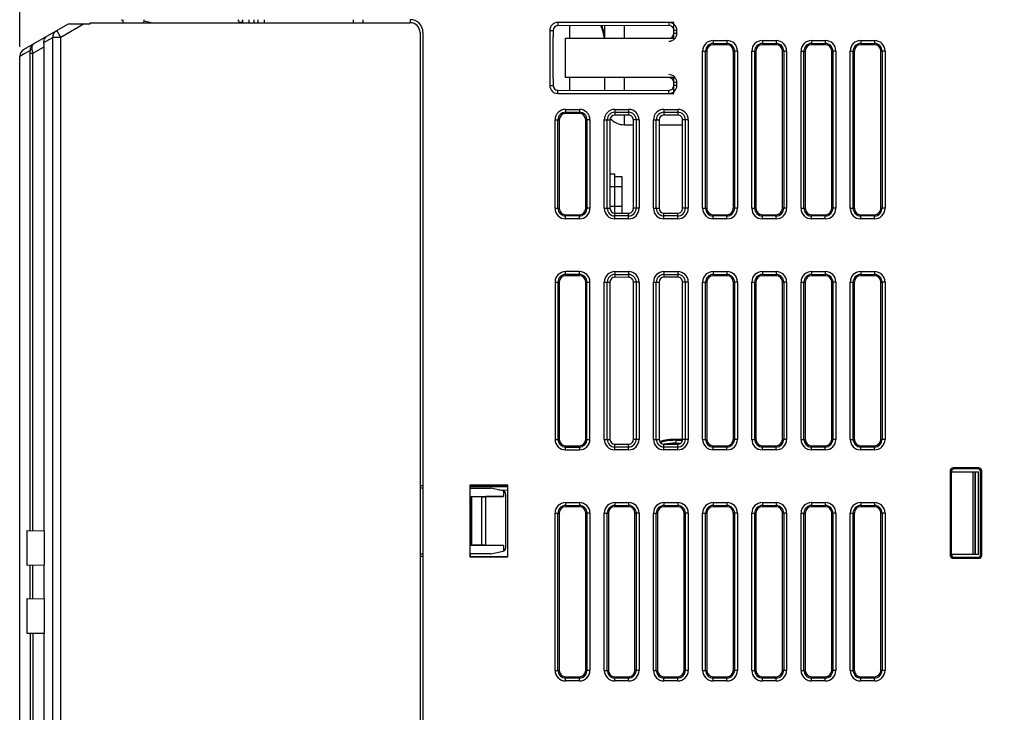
# Model space of a CAD drawing. Header units: millimetres. Extents: x 0 to 1105, y 0 to 772.
# Tile 41 of 50: x 293 to 393, y 541 to 611. Entities that reach past the tile are written whole.
import ezdxf

# ---------------------------------------------------------------- set-up
doc = ezdxf.new("R2010")
doc.units = ezdxf.units.MM
doc.header["$LTSCALE"] = 60.775
doc.header["$PDMODE"] = 3
doc.header["$PDSIZE"] = 0.3
doc.layers.get('0').update_dxf_attribs({"linetype": 'CONTINUOUS'})
doc.layers.get('Defpoints').update_dxf_attribs({"linetype": 'CONTINUOUS'})
for name, color, linetype in [('03_ALL_AXES', 7, 'CONTINUOUS'), ('07_ALL_FEATURES', 7, 'CONTINUOUS'), ('7_ALL_FEATURES', 7, 'CONTINUOUS'), ('DIM', 7, 'CONTINUOUS')]:
    doc.layers.add(name, color=color, linetype=linetype)
doc.styles.get("Standard").update_dxf_attribs({"font": 'micross.ttf'})
doc.dimstyles.new('DIMSTYLE_2', dxfattribs={"dimtxt": 10, "dimasz": 3, "dimexe": 1, "dimexo": 1, "dimgap": 2.5, "dimtad": 1, "dimdec": 1, "dimzin": 0, "dimdsep": 46, "dimtxsty": 'Standard', "dimblk": '_FILLED', "dimblk1": '_FILLED', "dimblk2": '_FILLED', "dimcen": 0.09, "dimadec": 0, "dimazin": 0, "dimtp": 0.1, "dimtm": 0.1, "dimtfac": 1, "dimtdec": 1, "dimtofl": 0, "dimtmove": 0, "dimatfit": 3, "dimldrblk": '_FILLED', "dimfxl": 1, "dimtolj": 1, "dimtzin": 0, "dimarcsym": 0})

# ---------------------------------------------------------------- blocks, each defined once
blk = doc.blocks.new('_FILLED')
at = {"color": 0, "linetype": 'ByBlock'}
blk.add_solid([(0, 0), (-1, 0.167), (-1, -0.167)], dxfattribs=at)
blk = doc.blocks.new('*D5')
at = {"layer": 'Defpoints', "color": 0, "linetype": 'Continuous', "transparency": 16777216}
for p in [(462.08, 694.73), (462.08, 663.83), (293.08, 607.27)]:
    blk.add_point(p, dxfattribs=at)
at = {"layer": 'DIM', "color": 0, "linetype": 'Continuous', "lineweight": -2, "transparency": 16777216}
for p, q in [((293.08, 608.27), (293.08, 695.73)), ((462.08, 664.83), (462.08, 695.73)), ((301.08, 694.73), (454.08, 694.73))]:
    blk.add_line(p, q, dxfattribs=at)
at = {"layer": 'DIM', "color": 0, "linetype": 'Continuous', "lineweight": -2, "transparency": 16777216, "xscale": 8, "yscale": 8, "zscale": 8, "rotation": 180}
blk.add_blockref('_FILLED', (293.08, 694.73), dxfattribs=at)
at = {"layer": 'DIM', "color": 0, "linetype": 'Continuous', "lineweight": -2, "transparency": 16777216, "xscale": 8, "yscale": 8, "zscale": 8}
blk.add_blockref('_FILLED', (462.08, 694.73), dxfattribs=at)
at = {"layer": 'DIM', "color": 0, "linetype": 'Continuous', "transparency": 16777216, "insert": (369.37, 703.23), "char_height": 6, "attachment_point": 2}
blk.add_mtext('\\A1;D', dxfattribs=at)

msp = doc.modelspace()

# ---------------------------------------------------------------- linework, layer by layer
at = {"layer": '03_ALL_AXES', "linetype": 'Continuous'}
for p, q in [((305.73, 610.89), (306.46, 610.72)), ((315.38, 610.78), (315.78, 610.78)), ((315.38, 610.72), (315.38, 610.78)), ((315.78, 610.72), (315.78, 610.78)), ((348.98, 610.41), (348.98, 609.13)), ((348.58, 609.13), (359.58, 609.13)), ((348.58, 605.13), (348.58, 609.13)), ((359.58, 605.13), (348.58, 605.13)), ((348.98, 605.13), (348.98, 603.84)), ((354.28, 594.03), (353.09, 594.03)), ((354.28, 592.03), (353.09, 592.03)), ((338.88, 563.53), (338.88, 563.37)), ((338.88, 556.68), (338.88, 556.53))]:
    msp.add_line(p, q, dxfattribs=at)
for radius, end in [(0.4, 35.9821), (0.8, 17.145)]:
    msp.add_arc((314.98, 610.78), radius, 0, end, dxfattribs=at)
at = {"layer": '07_ALL_FEATURES', "linetype": 'Continuous'}
for p, q in [((300.26, 610.71), (332.78, 610.71)), ((300.26, 610.61), (300.26, 610.71)), ((303.4, 611), (303.57, 610.96)), ((303.57, 611.01), (303.58, 610.72)), ((316.38, 611.01), (316.38, 610.72)), ((316.88, 611.01), (316.88, 610.72)), ((317.28, 611.01), (317.28, 610.72)), ((317.98, 610.72), (317.98, 611.01)), ((326.98, 611.01), (326.98, 610.72)), ((327.98, 611.01), (327.98, 610.72)), ((332.78, 611.01), (332.78, 610.72)), ((359.58, 610.73), (347.78, 610.73)), ((347.78, 610.73), (347.78, 610.41)), ((359.08, 610.73), (359.08, 610.42)), ((359.58, 609.13), (359.58, 610.73)), ((293.48, 607.97), (298.04, 610.6)), ((297.25, 609.22), (296.85, 609.91)), ((299.65, 610.61), (297.25, 609.22)), ((298.04, 610.6), (300.26, 610.61)), ((333.78, 609.71), (333.78, 492.95)), ((334.08, 609.73), (334.08, 492.95)), ((346.97, 609.93), (347.3, 609.93)), ((346.97, 609.93), (346.97, 604.33)), ((347.3, 609.93), (347.3, 609.29)), ((359.08, 610.42), (347.78, 610.41)), ((359.89, 609.93), (359.58, 609.93)), ((359.89, 609.63), (359.58, 609.63)), ((359.89, 609.63), (359.89, 609.93)), ((295.54, 608.69), (296.46, 609.22)), ((297.25, 609.22), (296.46, 609.22)), ((296.46, 483.26), (296.46, 609.22)), ((297.25, 483.26), (297.25, 609.22)), ((347.28, 609.3), (347.3, 609.3)), ((347.28, 609.3), (347.28, 604.99)), ((347.3, 609.29), (347.28, 609.29)), ((347.28, 609.29), (347.28, 604.99)), ((348.58, 605.43), (348.58, 608.82)), ((363.58, 608.9), (364.98, 608.9)), ((363.58, 608.9), (363.58, 608.47)), ((364.98, 608.9), (364.98, 608.47)), ((368.58, 608.9), (369.98, 608.9)), ((368.58, 608.9), (368.58, 608.47)), ((369.98, 608.9), (369.98, 608.47)), ((373.58, 608.9), (374.98, 608.9)), ((373.58, 608.9), (373.58, 608.47)), ((374.98, 608.9), (374.98, 608.47)), ((378.58, 608.9), (379.98, 608.9)), ((378.58, 608.9), (378.58, 608.47)), ((379.98, 608.9), (379.98, 608.47)), ((293.67, 607.61), (293.59, 607.57)), ((294.14, 607.88), (293.67, 607.61)), ((294.14, 607.61), (294.43, 607.61)), ((294.14, 559.05), (294.14, 607.61)), ((294.43, 607.61), (295.56, 608.27)), ((294.43, 559.04), (294.43, 607.61)), ((295.56, 559.02), (295.56, 608.27)), ((362.51, 607.83), (362.93, 607.83)), ((362.51, 591.83), (362.51, 607.83)), ((362.8, 591.83), (362.8, 607.83)), ((362.93, 607.83), (362.93, 591.83)), ((363.58, 608.6), (364.98, 608.6)), ((364.98, 608.47), (363.58, 608.47)), ((366.05, 607.83), (365.63, 607.83)), ((365.63, 591.83), (365.63, 607.83)), ((365.75, 607.83), (365.75, 591.83)), ((366.05, 607.83), (366.05, 591.83)), ((367.51, 607.83), (367.93, 607.83)), ((367.51, 591.83), (367.51, 607.83)), ((367.8, 591.83), (367.8, 607.83)), ((367.93, 607.83), (367.93, 591.83)), ((368.58, 608.6), (369.98, 608.6)), ((369.98, 608.47), (368.58, 608.47)), ((371.05, 607.83), (370.63, 607.83)), ((370.63, 591.83), (370.63, 607.83)), ((370.75, 607.83), (370.75, 591.83)), ((371.05, 607.83), (371.05, 591.83)), ((372.51, 607.83), (372.93, 607.83)), ((372.51, 591.83), (372.51, 607.83)), ((372.8, 591.83), (372.8, 607.83)), ((372.93, 607.83), (372.93, 591.83)), ((373.58, 608.6), (374.98, 608.6)), ((374.98, 608.47), (373.58, 608.47)), ((376.05, 607.83), (375.63, 607.83)), ((375.63, 591.83), (375.63, 607.83)), ((375.75, 607.83), (375.75, 591.83)), ((376.05, 607.83), (376.05, 591.83)), ((377.51, 607.83), (377.93, 607.83)), ((377.51, 591.83), (377.51, 607.83)), ((377.8, 591.83), (377.8, 607.83)), ((377.93, 607.83), (377.93, 591.83)), ((378.58, 608.6), (379.98, 608.6)), ((379.98, 608.47), (378.58, 608.47)), ((381.05, 607.83), (380.63, 607.83)), ((380.63, 591.83), (380.63, 607.83)), ((380.75, 607.83), (380.75, 591.83)), ((381.05, 607.83), (381.05, 591.83)), ((293.59, 607.57), (293.08, 607.27)), ((293.08, 457.63), (293.08, 607.34)), ((347.3, 605), (347.28, 604.99)), ((347.28, 604.99), (347.3, 604.99)), ((347.3, 605), (347.3, 604.33)), ((352.58, 603.84), (352.58, 605.13)), ((359.58, 603.52), (359.58, 605.13)), ((359.89, 604.63), (359.58, 604.63)), ((359.89, 604.33), (359.89, 604.63)), ((346.97, 604.33), (347.3, 604.33)), ((347.78, 603.84), (359.08, 603.83)), ((347.78, 603.52), (347.78, 603.84)), ((359.08, 603.52), (359.08, 603.83)), ((359.89, 604.33), (359.58, 604.33)), ((347.78, 603.52), (359.58, 603.52)), ((348.58, 601.9), (349.98, 601.9)), ((348.58, 601.9), (348.58, 601.47)), ((348.58, 601.6), (349.98, 601.6)), ((349.98, 601.9), (349.98, 601.47)), ((353.58, 601.9), (354.98, 601.9)), ((353.58, 601.9), (353.58, 601.31)), ((353.58, 601.6), (354.98, 601.6)), ((354.98, 601.9), (354.98, 601.32)), ((358.58, 601.9), (359.98, 601.9)), ((358.58, 601.9), (358.58, 601.32)), ((358.58, 601.6), (359.98, 601.6)), ((359.98, 601.9), (359.98, 601.32)), ((347.51, 600.83), (347.93, 600.83)), ((347.51, 591.83), (347.51, 600.83)), ((347.8, 591.83), (347.8, 600.83)), ((347.93, 600.83), (347.93, 591.83)), ((349.98, 601.47), (348.58, 601.47)), ((351.05, 600.83), (350.63, 600.83)), ((350.63, 591.83), (350.63, 600.83)), ((350.75, 600.83), (350.75, 591.83)), ((351.05, 600.83), (351.05, 591.83)), ((352.51, 600.83), (353.09, 600.83)), ((352.51, 591.83), (352.51, 600.83)), ((352.8, 591.83), (352.8, 600.83)), ((353.09, 600.83), (353.09, 591.83)), ((354.98, 601.32), (353.58, 601.31)), ((356.05, 600.83), (355.47, 600.83)), ((355.47, 591.83), (355.47, 600.83)), ((355.75, 600.83), (355.75, 591.83)), ((356.05, 600.83), (356.05, 591.83)), ((357.51, 600.83), (358.08, 600.83)), ((357.51, 591.83), (357.51, 600.83)), ((357.8, 591.83), (357.8, 600.83)), ((358.08, 600.83), (358.08, 591.83)), ((359.98, 601.32), (358.58, 601.32)), ((361.05, 600.83), (360.47, 600.83)), ((360.47, 591.83), (360.47, 600.83)), ((360.75, 600.83), (360.75, 591.83)), ((361.05, 600.83), (361.05, 591.83)), ((353.09, 595.34), (353.58, 595.33)), ((353.57, 595.08), (354.28, 595.07)), ((353.58, 590.75), (353.58, 595.33)), ((354.28, 595.07), (354.28, 591.34)), ((347.51, 591.83), (347.93, 591.83)), ((351.05, 591.83), (350.63, 591.83)), ((352.51, 591.83), (353.09, 591.83)), ((356.05, 591.83), (355.47, 591.83)), ((357.51, 591.83), (358.08, 591.83)), ((361.05, 591.83), (360.47, 591.83)), ((362.51, 591.83), (362.93, 591.83)), ((366.05, 591.83), (365.63, 591.83)), ((367.51, 591.83), (367.93, 591.83)), ((371.05, 591.83), (370.63, 591.83)), ((372.51, 591.83), (372.93, 591.83)), ((376.05, 591.83), (375.63, 591.83)), ((377.51, 591.83), (377.93, 591.83)), ((381.05, 591.83), (380.63, 591.83)), ((348.58, 591.18), (349.98, 591.18)), ((348.58, 590.75), (348.58, 591.18)), ((349.98, 591.05), (348.58, 591.05)), ((349.98, 590.75), (348.58, 590.75)), ((349.98, 590.75), (349.98, 591.18)), ((353.58, 591.34), (354.98, 591.33)), ((354.98, 591.05), (353.58, 591.05)), ((354.98, 590.75), (353.58, 590.75)), ((354.98, 590.75), (354.98, 591.33)), ((358.58, 591.33), (359.98, 591.33)), ((358.58, 590.75), (358.58, 591.33)), ((359.98, 591.05), (358.58, 591.05)), ((359.98, 590.75), (358.58, 590.75)), ((359.98, 590.75), (359.98, 591.33)), ((363.58, 591.18), (364.98, 591.18)), ((363.58, 590.75), (363.58, 591.18)), ((364.98, 591.05), (363.58, 591.05)), ((364.98, 590.75), (363.58, 590.75)), ((364.98, 590.75), (364.98, 591.18)), ((368.58, 591.18), (369.98, 591.18)), ((368.58, 590.75), (368.58, 591.18)), ((369.98, 591.05), (368.58, 591.05)), ((369.98, 590.75), (368.58, 590.75)), ((369.98, 590.75), (369.98, 591.18)), ((373.58, 591.18), (374.98, 591.18)), ((373.58, 590.75), (373.58, 591.18)), ((374.98, 591.05), (373.58, 591.05)), ((374.98, 590.75), (373.58, 590.75)), ((374.98, 590.75), (374.98, 591.18)), ((378.58, 591.18), (379.98, 591.18)), ((378.58, 590.75), (378.58, 591.18)), ((379.98, 591.05), (378.58, 591.05)), ((379.98, 590.75), (378.58, 590.75)), ((379.98, 590.75), (379.98, 591.18)), ((349.98, 585.4), (348.58, 585.4)), ((348.58, 584.97), (348.58, 585.4)), ((349.98, 585.1), (348.58, 585.1)), ((349.98, 584.97), (348.58, 584.97)), ((349.98, 584.97), (349.98, 585.4)), ((353.58, 585.4), (354.98, 585.4)), ((353.58, 585.4), (353.58, 584.81)), ((353.58, 585.1), (354.98, 585.1)), ((354.98, 584.82), (353.58, 584.81)), ((354.98, 585.4), (354.98, 584.82)), ((358.58, 585.4), (359.98, 585.4)), ((358.58, 585.4), (358.58, 584.82)), ((358.58, 585.1), (359.98, 585.1)), ((359.98, 584.82), (358.58, 584.82)), ((359.98, 585.4), (359.98, 584.82)), ((363.58, 585.4), (364.98, 585.4)), ((363.58, 585.4), (363.58, 584.97)), ((363.58, 585.1), (364.98, 585.1)), ((364.98, 584.97), (363.58, 584.97)), ((364.98, 585.4), (364.98, 584.97)), ((368.58, 585.4), (369.98, 585.4)), ((368.58, 585.4), (368.58, 584.97)), ((368.58, 585.1), (369.98, 585.1)), ((369.98, 584.97), (368.58, 584.97)), ((369.98, 585.4), (369.98, 584.97)), ((373.58, 585.4), (374.98, 585.4)), ((373.58, 585.4), (373.58, 584.97)), ((373.58, 585.1), (374.98, 585.1)), ((374.98, 584.97), (373.58, 584.97)), ((374.98, 585.4), (374.98, 584.97)), ((378.58, 585.4), (379.98, 585.4)), ((378.58, 585.4), (378.58, 584.97)), ((378.58, 585.1), (379.98, 585.1)), ((379.98, 584.97), (378.58, 584.97)), ((379.98, 585.4), (379.98, 584.97)), ((347.51, 584.33), (347.93, 584.33)), ((347.51, 584.33), (347.51, 568.33)), ((347.8, 584.33), (347.8, 568.33)), ((347.93, 584.33), (347.93, 568.33)), ((350.63, 584.33), (351.05, 584.33)), ((350.63, 568.33), (350.63, 584.33)), ((350.75, 568.33), (350.75, 584.33)), ((351.05, 568.33), (351.05, 584.33)), ((352.51, 584.33), (353.09, 584.33)), ((352.51, 568.33), (352.51, 584.33)), ((352.8, 568.33), (352.8, 584.33)), ((353.09, 584.33), (353.09, 568.33)), ((356.05, 584.33), (355.47, 584.33)), ((355.47, 568.33), (355.47, 584.33)), ((355.75, 584.33), (355.75, 568.33)), ((356.05, 584.33), (356.05, 568.33)), ((357.51, 584.33), (358.08, 584.33)), ((357.51, 568.33), (357.51, 584.33)), ((357.8, 568.33), (357.8, 584.33)), ((358.08, 584.33), (358.08, 568.33)), ((361.05, 584.33), (360.47, 584.33)), ((360.47, 568.33), (360.47, 584.33)), ((360.75, 584.33), (360.75, 568.33)), ((361.05, 584.33), (361.05, 568.33)), ((362.51, 584.33), (362.93, 584.33)), ((362.51, 568.33), (362.51, 584.33)), ((362.8, 568.33), (362.8, 584.33)), ((362.93, 584.33), (362.93, 568.33)), ((366.05, 584.33), (365.63, 584.33)), ((365.63, 568.33), (365.63, 584.33)), ((365.75, 584.33), (365.75, 568.33)), ((366.05, 584.33), (366.05, 568.33)), ((367.51, 584.33), (367.93, 584.33)), ((367.51, 568.33), (367.51, 584.33)), ((367.8, 568.33), (367.8, 584.33)), ((367.93, 584.33), (367.93, 568.33)), ((371.05, 584.33), (370.63, 584.33)), ((370.63, 568.33), (370.63, 584.33)), ((370.75, 584.33), (370.75, 568.33)), ((371.05, 584.33), (371.05, 568.33)), ((372.51, 584.33), (372.93, 584.33)), ((372.51, 568.33), (372.51, 584.33)), ((372.8, 568.33), (372.8, 584.33)), ((372.93, 584.33), (372.93, 568.33)), ((376.05, 584.33), (375.63, 584.33)), ((375.63, 568.33), (375.63, 584.33)), ((375.75, 584.33), (375.75, 568.33)), ((376.05, 584.33), (376.05, 568.33)), ((377.51, 584.33), (377.93, 584.33)), ((377.51, 568.33), (377.51, 584.33)), ((377.8, 568.33), (377.8, 584.33)), ((377.93, 584.33), (377.93, 568.33)), ((381.05, 584.33), (380.63, 584.33)), ((380.63, 568.33), (380.63, 584.33)), ((380.75, 584.33), (380.75, 568.33)), ((381.05, 584.33), (381.05, 568.33)), ((347.51, 568.33), (347.93, 568.33)), ((348.58, 567.68), (349.98, 567.68)), ((348.58, 567.25), (348.58, 567.68)), ((349.98, 567.68), (349.98, 567.25)), ((350.63, 568.33), (351.05, 568.33)), ((352.51, 568.33), (353.09, 568.33)), ((353.58, 567.84), (354.98, 567.83)), ((353.58, 567.25), (353.58, 567.84)), ((354.98, 567.25), (354.98, 567.83)), ((356.05, 568.33), (355.47, 568.33)), ((357.51, 568.33), (358.08, 568.33)), ((358.58, 567.83), (359.98, 567.83)), ((358.58, 567.25), (358.58, 567.83)), ((359.98, 567.25), (359.98, 567.83)), ((361.05, 568.33), (360.47, 568.33)), ((362.51, 568.33), (362.93, 568.33)), ((363.58, 567.68), (364.98, 567.68)), ((363.58, 567.25), (363.58, 567.68)), ((364.98, 567.25), (364.98, 567.68)), ((366.05, 568.33), (365.63, 568.33)), ((367.51, 568.33), (367.93, 568.33)), ((368.58, 567.68), (369.98, 567.68)), ((368.58, 567.25), (368.58, 567.68)), ((369.98, 567.25), (369.98, 567.68)), ((371.05, 568.33), (370.63, 568.33)), ((372.51, 568.33), (372.93, 568.33)), ((373.58, 567.68), (374.98, 567.68)), ((373.58, 567.25), (373.58, 567.68)), ((374.98, 567.25), (374.98, 567.68)), ((376.05, 568.33), (375.63, 568.33)), ((377.51, 568.33), (377.93, 568.33)), ((378.58, 567.68), (379.98, 567.68)), ((378.58, 567.25), (378.58, 567.68)), ((379.98, 567.25), (379.98, 567.68)), ((381.05, 568.33), (380.63, 568.33)), ((348.58, 567.55), (349.98, 567.55)), ((348.58, 567.25), (349.98, 567.25)), ((354.98, 567.55), (353.58, 567.55)), ((354.98, 567.25), (353.58, 567.25)), ((359.98, 567.55), (358.58, 567.55)), ((359.98, 567.25), (358.58, 567.25)), ((364.98, 567.55), (363.58, 567.55)), ((364.98, 567.25), (363.58, 567.25)), ((369.98, 567.55), (368.58, 567.55)), ((369.98, 567.25), (368.58, 567.25)), ((374.98, 567.55), (373.58, 567.55)), ((374.98, 567.25), (373.58, 567.25)), ((379.98, 567.55), (378.58, 567.55)), ((379.98, 567.25), (378.58, 567.25)), ((387.68, 565.13), (387.78, 565.03)), ((387.68, 565.13), (387.68, 556.53)), ((387.78, 565.03), (387.78, 556.63)), ((387.81, 565.14), (387.81, 565.03)), ((387.81, 565.03), (390.55, 565.03)), ((390.58, 565.42), (387.98, 565.42)), ((387.98, 565.42), (388.08, 565.33)), ((390.48, 565.33), (388.08, 565.33)), ((389.99, 565.03), (389.99, 556.63)), ((390.19, 565.03), (390.19, 556.63)), ((390.25, 556.63), (390.25, 565.03)), ((390.58, 565.42), (390.48, 565.33)), ((390.55, 556.63), (390.55, 565.03)), ((390.58, 556.63), (390.58, 565.03)), ((390.88, 565.13), (390.78, 565.03)), ((390.78, 556.62), (390.78, 565.03)), ((390.88, 556.53), (390.88, 565.13)), ((334.08, 563.61), (333.78, 563.61)), ((342.72, 563.67), (338.83, 563.67)), ((338.83, 563.67), (338.88, 563.63)), ((338.83, 563.67), (338.83, 556.38)), ((342.68, 563.63), (338.88, 563.63)), ((338.88, 563.63), (338.88, 563.53)), ((342.72, 563.67), (342.68, 563.63)), ((342.68, 563.63), (342.68, 563.53)), ((342.72, 556.38), (342.72, 563.67)), ((338.87, 563.53), (338.88, 563.53)), ((338.87, 556.53), (338.87, 563.53)), ((338.88, 563.53), (342.68, 563.53)), ((341.8, 563.18), (342.67, 563.16)), ((342.68, 563.53), (342.68, 556.42)), ((348.58, 561.9), (349.98, 561.9)), ((348.58, 561.9), (348.58, 561.47)), ((348.58, 561.6), (349.98, 561.6)), ((349.98, 561.9), (349.98, 561.47)), ((353.58, 561.9), (354.98, 561.9)), ((353.58, 561.9), (353.58, 561.47)), ((353.58, 561.6), (354.98, 561.6)), ((354.98, 561.9), (354.98, 561.47)), ((358.58, 561.9), (359.98, 561.9)), ((358.58, 561.9), (358.58, 561.47)), ((358.58, 561.6), (359.98, 561.6)), ((359.98, 561.9), (359.98, 561.47)), ((363.58, 561.9), (364.98, 561.9)), ((363.58, 561.9), (363.58, 561.47)), ((363.58, 561.6), (364.98, 561.6)), ((364.98, 561.9), (364.98, 561.47)), ((368.58, 561.9), (369.98, 561.9)), ((368.58, 561.9), (368.58, 561.47)), ((368.58, 561.6), (369.98, 561.6)), ((369.98, 561.9), (369.98, 561.47)), ((373.58, 561.9), (374.98, 561.9)), ((373.58, 561.9), (373.58, 561.47)), ((373.58, 561.6), (374.98, 561.6)), ((374.98, 561.9), (374.98, 561.47)), ((378.58, 561.9), (379.98, 561.9)), ((378.58, 561.9), (378.58, 561.47)), ((378.58, 561.6), (379.98, 561.6)), ((379.98, 561.9), (379.98, 561.47)), ((347.51, 560.83), (347.93, 560.83)), ((347.51, 544.83), (347.51, 560.83)), ((347.8, 544.83), (347.8, 560.83)), ((347.93, 560.83), (347.93, 544.83)), ((349.98, 561.47), (348.58, 561.47)), ((351.05, 560.83), (350.63, 560.83)), ((350.63, 544.83), (350.63, 560.83)), ((350.75, 560.83), (350.75, 544.83)), ((351.05, 560.83), (351.05, 544.83)), ((352.51, 560.83), (352.93, 560.83)), ((352.51, 544.83), (352.51, 560.83)), ((352.8, 544.83), (352.8, 560.83)), ((352.93, 560.83), (352.93, 544.83)), ((354.98, 561.47), (353.58, 561.47)), ((356.05, 560.83), (355.63, 560.83)), ((355.63, 544.83), (355.63, 560.83)), ((355.75, 560.83), (355.75, 544.83)), ((356.05, 560.83), (356.05, 544.83)), ((357.51, 560.83), (357.93, 560.83)), ((357.51, 544.83), (357.51, 560.83)), ((357.8, 544.83), (357.8, 560.83)), ((357.93, 560.83), (357.93, 544.83)), ((359.98, 561.47), (358.58, 561.47)), ((361.05, 560.83), (360.63, 560.83)), ((360.63, 544.83), (360.63, 560.83)), ((360.75, 560.83), (360.75, 544.83)), ((361.05, 560.83), (361.05, 544.83)), ((362.51, 560.83), (362.93, 560.83)), ((362.51, 544.83), (362.51, 560.83)), ((362.8, 544.83), (362.8, 560.83)), ((362.93, 560.83), (362.93, 544.83)), ((364.98, 561.47), (363.58, 561.47)), ((366.05, 560.83), (365.63, 560.83)), ((365.63, 544.83), (365.63, 560.83)), ((365.75, 560.83), (365.75, 544.83)), ((366.05, 560.83), (366.05, 544.83)), ((367.51, 560.83), (367.93, 560.83)), ((367.51, 544.83), (367.51, 560.83)), ((367.8, 544.83), (367.8, 560.83)), ((367.93, 560.83), (367.93, 544.83)), ((369.98, 561.47), (368.58, 561.47)), ((371.05, 560.83), (370.63, 560.83)), ((370.63, 544.83), (370.63, 560.83)), ((370.75, 560.83), (370.75, 544.83)), ((371.05, 560.83), (371.05, 544.83)), ((372.51, 560.83), (372.93, 560.83)), ((372.51, 544.83), (372.51, 560.83)), ((372.8, 544.83), (372.8, 560.83)), ((372.93, 560.83), (372.93, 544.83)), ((374.98, 561.47), (373.58, 561.47)), ((376.05, 560.83), (375.63, 560.83)), ((375.63, 544.83), (375.63, 560.83)), ((375.75, 560.83), (375.75, 544.83)), ((376.05, 560.83), (376.05, 544.83)), ((377.51, 560.83), (377.93, 560.83)), ((377.51, 544.83), (377.51, 560.83)), ((377.8, 544.83), (377.8, 560.83)), ((377.93, 560.83), (377.93, 544.83)), ((379.98, 561.47), (378.58, 561.47)), ((381.05, 560.83), (380.63, 560.83)), ((380.63, 544.83), (380.63, 560.83)), ((380.75, 560.83), (380.75, 544.83)), ((381.05, 560.83), (381.05, 544.83)), ((293.82, 559.05), (295.6, 559.02)), ((293.82, 559.05), (293.82, 555.52)), ((295.6, 555.56), (295.6, 559.02)), ((387.68, 556.53), (387.78, 556.63)), ((390.55, 556.63), (387.81, 556.63)), ((387.81, 556.63), (387.81, 556.51)), ((390.88, 556.53), (390.78, 556.62)), ((293.82, 555.52), (295.6, 555.56)), ((295.56, 552.09), (295.56, 555.56)), ((333.78, 556.44), (334.08, 556.44)), ((338.83, 556.38), (338.88, 556.43)), ((338.83, 556.38), (342.72, 556.38)), ((338.87, 556.53), (338.88, 556.53)), ((338.88, 556.53), (338.88, 556.43)), ((338.88, 556.43), (342.68, 556.42)), ((342.72, 556.38), (342.68, 556.42)), ((387.98, 556.23), (388.08, 556.33)), ((387.98, 556.23), (390.58, 556.23)), ((388.08, 556.33), (390.48, 556.33)), ((390.58, 556.23), (390.48, 556.33)), ((294.14, 552.12), (294.14, 555.53)), ((294.43, 552.11), (294.43, 555.54)), ((293.82, 552.13), (295.6, 552.09)), ((293.82, 552.13), (293.82, 548.6)), ((295.6, 548.63), (295.6, 552.09)), ((293.82, 548.6), (295.6, 548.63)), ((294.14, 548.6), (294.14, 459.83)), ((294.43, 548.61), (294.43, 459.83)), ((295.56, 521.06), (295.56, 548.63)), ((347.51, 544.83), (347.93, 544.83)), ((351.05, 544.83), (350.63, 544.83)), ((352.51, 544.83), (352.93, 544.83)), ((356.05, 544.83), (355.63, 544.83)), ((357.51, 544.83), (357.93, 544.83)), ((361.05, 544.83), (360.63, 544.83)), ((362.51, 544.83), (362.93, 544.83)), ((366.05, 544.83), (365.63, 544.83)), ((367.51, 544.83), (367.93, 544.83)), ((371.05, 544.83), (370.63, 544.83)), ((372.51, 544.83), (372.93, 544.83)), ((376.05, 544.83), (375.63, 544.83)), ((377.51, 544.83), (377.93, 544.83)), ((381.05, 544.83), (380.63, 544.83)), ((348.58, 544.18), (349.98, 544.18)), ((348.58, 543.75), (348.58, 544.18)), ((349.98, 544.05), (348.58, 544.05)), ((349.98, 543.75), (348.58, 543.75)), ((349.98, 543.75), (349.98, 544.18)), ((353.58, 544.18), (354.98, 544.18)), ((353.58, 543.75), (353.58, 544.18)), ((354.98, 544.05), (353.58, 544.05)), ((354.98, 543.75), (353.58, 543.75)), ((354.98, 543.75), (354.98, 544.18)), ((358.58, 544.18), (359.98, 544.18)), ((358.58, 543.75), (358.58, 544.18)), ((359.98, 544.05), (358.58, 544.05)), ((359.98, 543.75), (358.58, 543.75)), ((359.98, 543.75), (359.98, 544.18)), ((363.58, 544.18), (364.98, 544.18)), ((363.58, 543.75), (363.58, 544.18)), ((364.98, 544.05), (363.58, 544.05)), ((364.98, 543.75), (363.58, 543.75)), ((364.98, 543.75), (364.98, 544.18)), ((368.58, 544.18), (369.98, 544.18)), ((368.58, 543.75), (368.58, 544.18)), ((369.98, 544.05), (368.58, 544.05)), ((369.98, 543.75), (368.58, 543.75)), ((369.98, 543.75), (369.98, 544.18)), ((373.58, 544.18), (374.98, 544.18)), ((373.58, 543.75), (373.58, 544.18)), ((374.98, 544.05), (373.58, 544.05)), ((374.98, 543.75), (373.58, 543.75)), ((374.98, 543.75), (374.98, 544.18)), ((378.58, 544.18), (379.98, 544.18)), ((378.58, 543.75), (378.58, 544.18)), ((379.98, 544.05), (378.58, 544.05)), ((379.98, 543.75), (378.58, 543.75)), ((379.98, 543.75), (379.98, 544.18))]:
    msp.add_line(p, q, dxfattribs=at)
for centre, radius, start, end in [((303.26, 611.26), 2.5, 347.6563, 354.3731), ((347.78, 609.93), 0.807, 90, 180), ((359.08, 609.93), 0.807, 0, 90), ((347.58, 608.41), 5, 8.2066, 23.6201), ((347.58, 608.67), 5, 5.3003, 20.4728), ((359.08, 609.63), 0.807, 270, 0), ((363.58, 607.83), 1.07, 90, 180), ((364.98, 607.83), 1.07, 0, 90), ((368.58, 607.83), 1.07, 90, 180), ((369.98, 607.83), 1.07, 0, 90), ((373.58, 607.83), 1.07, 90, 180), ((374.98, 607.83), 1.07, 0, 90), ((378.58, 607.83), 1.07, 90, 180), ((379.98, 607.83), 1.07, 0, 90), ((293.88, 607.27), 0.8, 120, 177.7895), ((294.94, 607.9), 0.796, 168.7633, 177.349), ((294.95, 607.9), 0.808, 177.3386, 181.3923), ((277.71, 604.71), 16.96, 11.0111, 11.2013), ((272.61, 603.73), 22.16, 10.1067, 10.9968), ((363.58, 607.83), 0.775, 90, 180), ((363.58, 607.83), 0.647, 90, 180), ((364.98, 607.83), 0.775, 0, 90), ((364.98, 607.83), 0.647, 0, 90), ((368.58, 607.83), 0.775, 90, 180), ((368.58, 607.83), 0.647, 90, 180), ((369.98, 607.83), 0.775, 0, 90), ((369.98, 607.83), 0.647, 0, 90), ((373.58, 607.83), 0.775, 90, 180), ((373.58, 607.83), 0.647, 90, 180), ((374.98, 607.83), 0.775, 0, 90), ((374.98, 607.83), 0.647, 0, 90), ((378.58, 607.83), 0.775, 90, 180), ((378.58, 607.83), 0.647, 90, 180), ((379.98, 607.83), 0.775, 0, 90), ((379.98, 607.83), 0.647, 0, 90), ((359.08, 604.63), 0.807, 0, 90), ((359.08, 604.63), 0.493, 359.9602, 56.1904), ((347.78, 604.33), 0.807, 180, 270), ((359.08, 604.33), 0.807, 270, 0), ((348.58, 600.83), 1.07, 90, 180), ((348.58, 600.83), 0.775, 90, 180), ((349.98, 600.83), 1.07, 0, 90), ((349.98, 600.83), 0.775, 0, 90), ((353.58, 600.83), 1.07, 90, 180), ((353.58, 600.83), 0.775, 90, 180), ((354.98, 600.83), 1.07, 0, 90), ((354.98, 600.83), 0.775, 0, 90), ((358.58, 600.83), 1.07, 90, 180), ((358.58, 600.83), 0.775, 90, 180), ((359.98, 600.83), 1.07, 0, 90), ((359.98, 600.83), 0.775, 0, 90), ((348.58, 600.83), 0.647, 90, 180), ((349.98, 600.83), 0.647, 0, 90), ((348.58, 591.83), 1.07, 180, 270), ((348.58, 591.83), 0.775, 180, 270), ((348.58, 591.83), 0.647, 180, 270), ((349.98, 591.83), 1.07, 270, 0), ((349.98, 591.83), 0.775, 270, 0), ((349.98, 591.83), 0.647, 270, 0), ((353.58, 591.83), 1.07, 180, 270), ((353.58, 591.83), 0.775, 180, 270), ((354.98, 591.83), 1.07, 270, 0), ((354.98, 591.83), 0.775, 270, 0), ((358.58, 591.83), 1.07, 180, 270), ((358.58, 591.83), 0.775, 180, 270), ((359.98, 591.83), 1.07, 270, 0), ((359.98, 591.83), 0.775, 270, 0), ((363.58, 591.83), 1.07, 180, 270), ((363.58, 591.83), 0.775, 180, 270), ((363.58, 591.83), 0.647, 180, 270), ((364.98, 591.83), 1.07, 270, 0), ((364.98, 591.83), 0.775, 270, 0), ((364.98, 591.83), 0.647, 270, 0), ((368.58, 591.83), 1.07, 180, 270), ((368.58, 591.83), 0.775, 180, 270), ((368.58, 591.83), 0.647, 180, 270), ((369.98, 591.83), 1.07, 270, 0), ((369.98, 591.83), 0.775, 270, 0), ((369.98, 591.83), 0.647, 270, 0), ((373.58, 591.83), 1.07, 180, 270), ((373.58, 591.83), 0.775, 180, 270), ((373.58, 591.83), 0.647, 180, 270), ((374.98, 591.83), 1.07, 270, 0), ((374.98, 591.83), 0.775, 270, 0), ((374.98, 591.83), 0.647, 270, 0), ((378.58, 591.83), 1.07, 180, 270), ((378.58, 591.83), 0.775, 180, 270), ((378.58, 591.83), 0.647, 180, 270), ((379.98, 591.83), 1.07, 270, 0), ((379.98, 591.83), 0.775, 270, 0), ((379.98, 591.83), 0.647, 270, 0), ((348.58, 584.33), 1.07, 90, 180), ((348.58, 584.33), 0.775, 90, 180), ((348.58, 584.33), 0.647, 90, 180), ((349.98, 584.33), 1.07, 0, 90), ((349.98, 584.33), 0.775, 0, 90), ((349.98, 584.33), 0.647, 0, 90), ((353.58, 584.33), 1.07, 90, 180), ((353.58, 584.33), 0.775, 90, 180), ((354.98, 584.33), 1.07, 0, 90), ((354.98, 584.33), 0.775, 0, 90), ((358.58, 584.33), 1.07, 90, 180), ((358.58, 584.33), 0.775, 90, 180), ((359.98, 584.33), 1.07, 0, 90), ((359.98, 584.33), 0.775, 0, 90), ((363.58, 584.33), 1.07, 90, 180), ((363.58, 584.33), 0.775, 90, 180), ((363.58, 584.33), 0.647, 90, 180), ((364.98, 584.33), 1.07, 0, 90), ((364.98, 584.33), 0.775, 0, 90), ((364.98, 584.33), 0.647, 0, 90), ((368.58, 584.33), 1.07, 90, 180), ((368.58, 584.33), 0.775, 90, 180), ((368.58, 584.33), 0.647, 90, 180), ((369.98, 584.33), 1.07, 0, 90), ((369.98, 584.33), 0.775, 0, 90), ((369.98, 584.33), 0.647, 0, 90), ((373.58, 584.33), 1.07, 90, 180), ((373.58, 584.33), 0.775, 90, 180), ((373.58, 584.33), 0.647, 90, 180), ((374.98, 584.33), 1.07, 0, 90), ((374.98, 584.33), 0.775, 0, 90), ((374.98, 584.33), 0.647, 0, 90), ((378.58, 584.33), 1.07, 90, 180), ((378.58, 584.33), 0.775, 90, 180), ((378.58, 584.33), 0.647, 90, 180), ((379.98, 584.33), 1.07, 0, 90), ((379.98, 584.33), 0.775, 0, 90), ((379.98, 584.33), 0.647, 0, 90), ((348.58, 568.33), 1.07, 180, 270), ((348.58, 568.33), 0.775, 180, 270), ((348.58, 568.33), 0.647, 180, 270), ((349.98, 568.33), 1.07, 270, 0), ((349.98, 568.33), 0.775, 270, 0), ((349.98, 568.33), 0.647, 270, 0), ((353.58, 568.33), 1.07, 180, 270), ((353.58, 568.33), 0.775, 180, 270), ((354.98, 568.33), 1.07, 270, 0), ((354.98, 568.33), 0.775, 270, 0), ((358.58, 568.33), 1.07, 180, 270), ((358.58, 568.33), 0.775, 180, 270), ((359.98, 568.33), 1.07, 270, 0), ((359.98, 568.33), 0.775, 270, 0), ((363.58, 568.33), 1.07, 180, 270), ((363.58, 568.33), 0.775, 180, 270), ((363.58, 568.33), 0.647, 180, 270), ((364.98, 568.33), 1.07, 270, 0), ((364.98, 568.33), 0.775, 270, 0), ((364.98, 568.33), 0.647, 270, 0), ((368.58, 568.33), 1.07, 180, 270), ((368.58, 568.33), 0.775, 180, 270), ((368.58, 568.33), 0.647, 180, 270), ((369.98, 568.33), 1.07, 270, 0), ((369.98, 568.33), 0.775, 270, 0), ((369.98, 568.33), 0.647, 270, 0), ((373.58, 568.33), 1.07, 180, 270), ((373.58, 568.33), 0.775, 180, 270), ((373.58, 568.33), 0.647, 180, 270), ((374.98, 568.33), 1.07, 270, 0), ((374.98, 568.33), 0.775, 270, 0), ((374.98, 568.33), 0.647, 270, 0), ((378.58, 568.33), 1.07, 180, 270), ((378.58, 568.33), 0.775, 180, 270), ((378.58, 568.33), 0.647, 180, 270), ((379.98, 568.33), 1.07, 270, 0), ((379.98, 568.33), 0.775, 270, 0), ((379.98, 568.33), 0.647, 270, 0), ((388.08, 565.03), 0.3, 90, 180), ((348.58, 560.83), 1.07, 90, 180), ((348.58, 560.83), 0.775, 90, 180), ((349.98, 560.83), 1.07, 0, 90), ((349.98, 560.83), 0.775, 0, 90), ((353.58, 560.83), 1.07, 90, 180), ((353.58, 560.83), 0.775, 90, 180), ((354.98, 560.83), 1.07, 0, 90), ((354.98, 560.83), 0.775, 0, 90), ((358.58, 560.83), 1.07, 90, 180), ((358.58, 560.83), 0.775, 90, 180), ((359.98, 560.83), 1.07, 0, 90), ((359.98, 560.83), 0.775, 0, 90), ((363.58, 560.83), 1.07, 90, 180), ((363.58, 560.83), 0.775, 90, 180), ((364.98, 560.83), 1.07, 0, 90), ((364.98, 560.83), 0.775, 0, 90), ((368.58, 560.83), 1.07, 90, 180), ((368.58, 560.83), 0.775, 90, 180), ((369.98, 560.83), 1.07, 0, 90), ((369.98, 560.83), 0.775, 0, 90), ((373.58, 560.83), 1.07, 90, 180), ((373.58, 560.83), 0.775, 90, 180), ((374.98, 560.83), 1.07, 0, 90), ((374.98, 560.83), 0.775, 0, 90), ((378.58, 560.83), 1.07, 90, 180), ((378.58, 560.83), 0.775, 90, 180), ((379.98, 560.83), 1.07, 0, 90), ((379.98, 560.83), 0.775, 0, 90), ((348.58, 560.83), 0.647, 90, 180), ((349.98, 560.83), 0.647, 0, 90), ((353.58, 560.83), 0.647, 90, 180), ((354.98, 560.83), 0.647, 0, 90), ((358.58, 560.83), 0.647, 90, 180), ((359.98, 560.83), 0.647, 0, 90), ((363.58, 560.83), 0.647, 90, 180), ((364.98, 560.83), 0.647, 0, 90), ((368.58, 560.83), 0.647, 90, 180), ((369.98, 560.83), 0.647, 0, 90), ((373.58, 560.83), 0.647, 90, 180), ((374.98, 560.83), 0.647, 0, 90), ((378.58, 560.83), 0.647, 90, 180), ((379.98, 560.83), 0.647, 0, 90), ((388.08, 556.63), 0.3, 180, 270), ((390.47, 556.63), 0.304, 345.7026, 353.7141), ((390.49, 556.62), 0.293, 353.7166, 359.9749), ((348.58, 544.83), 1.07, 180, 270), ((348.58, 544.83), 0.775, 180, 270), ((348.58, 544.83), 0.647, 180, 270), ((349.98, 544.83), 1.07, 270, 0), ((349.98, 544.83), 0.775, 270, 0), ((349.98, 544.83), 0.647, 270, 0), ((353.58, 544.83), 1.07, 180, 270), ((353.58, 544.83), 0.775, 180, 270), ((353.58, 544.83), 0.647, 180, 270), ((354.98, 544.83), 1.07, 270, 0), ((354.98, 544.83), 0.775, 270, 0), ((354.98, 544.83), 0.647, 270, 0), ((358.58, 544.83), 1.07, 180, 270), ((358.58, 544.83), 0.775, 180, 270), ((358.58, 544.83), 0.647, 180, 270), ((359.98, 544.83), 1.07, 270, 0), ((359.98, 544.83), 0.775, 270, 0), ((359.98, 544.83), 0.647, 270, 0), ((363.58, 544.83), 1.07, 180, 270), ((363.58, 544.83), 0.775, 180, 270), ((363.58, 544.83), 0.647, 180, 270), ((364.98, 544.83), 1.07, 270, 0), ((364.98, 544.83), 0.775, 270, 0), ((364.98, 544.83), 0.647, 270, 0), ((368.58, 544.83), 1.07, 180, 270), ((368.58, 544.83), 0.775, 180, 270), ((368.58, 544.83), 0.647, 180, 270), ((369.98, 544.83), 1.07, 270, 0), ((369.98, 544.83), 0.775, 270, 0), ((369.98, 544.83), 0.647, 270, 0), ((373.58, 544.83), 1.07, 180, 270), ((373.58, 544.83), 0.775, 180, 270), ((373.58, 544.83), 0.647, 180, 270), ((374.98, 544.83), 1.07, 270, 0), ((374.98, 544.83), 0.775, 270, 0), ((374.98, 544.83), 0.647, 270, 0), ((378.58, 544.83), 1.07, 180, 270), ((378.58, 544.83), 0.775, 180, 270), ((378.58, 544.83), 0.647, 180, 270), ((379.98, 544.83), 1.07, 270, 0), ((379.98, 544.83), 0.775, 270, 0), ((379.98, 544.83), 0.647, 270, 0)]:
    msp.add_arc(centre, radius, start, end, dxfattribs=at)
for centre, major_axis, ratio, start_param, end_param in [((332.78, 609.73), (0, 1.3), 0.999962, -1.570796, 0), ((332.78, 609.71), (0, 1), 0.999962, -1.570796, 0), ((347.78, 609.93), (0.483, 0), 0.999999, 1.571868, 3.141593), ((359.08, 609.93), (0.495, 0), 0.999999, 6.283185, 7.855053), ((295.41, 608.16), (0.018, 0.93), 0.157, -1.450237, -0.962097), ((347.78, 604.33), (0.483, 0), 0.999999, -3.141593, -1.571868), ((359.08, 604.33), (0.495, 0), 0.999999, 4.711317, 6.283185), ((353.58, 600.83), (0.489, 0), 0.999999, 1.571868, 3.141593), ((354.98, 600.83), (0.49, 0), 0.999999, 0, 1.571868), ((358.58, 600.83), (0.494, 0), 0.999999, 1.571868, 3.141593), ((359.98, 600.83), (0.496, 0), 0.999999, 0, 1.571868), ((353.58, 591.83), (0.489, 0), 0.999999, -3.141593, -1.571868), ((354.98, 591.83), (0.49, 0), 0.999999, -1.571868, 0), ((358.58, 591.83), (0.494, 0), 0.999999, -3.141593, -1.571868), ((359.98, 591.83), (0.496, 0), 0.999999, -1.571868, 0), ((353.58, 584.33), (0.489, 0), 0.999999, 1.571868, 3.141593), ((354.98, 584.33), (0.49, 0), 0.999999, 0, 1.571868), ((358.58, 584.33), (0.494, 0), 0.999999, 1.571868, 3.141593), ((359.98, 584.33), (0.496, 0), 0.999999, 0, 1.571868), ((353.58, 568.33), (0.489, 0), 0.999999, -3.141593, -1.571868), ((354.98, 568.33), (0.49, 0), 0.999999, -1.571868, 0), ((358.58, 568.33), (0.494, 0), 0.999999, -3.141593, -1.571868), ((359.98, 568.33), (0.496, 0), 0.999999, -1.571868, 0), ((387.98, 565.12), (0.213, -0.213), 0.997265, 2.357564, 3.925621), ((387.98, 565.12), (-0.213, 0.213), 0.997265, -0.784029, 0.513983), ((390.48, 565.02), (-0.213, -0.213), 0.997265, 8.640749, 10.208807), ((390.58, 565.12), (0.213, 0.213), 0.997265, -0.784029, 0.784029), ((387.98, 556.53), (0.213, 0.213), 0.997265, 2.357564, 3.925621), ((390.58, 556.53), (0.213, -0.213), 0.997265, -0.784029, 0.784029)]:
    msp.add_ellipse(centre, major_axis=major_axis, ratio=ratio, start_param=start_param, end_param=end_param, dxfattribs=at)
for points, knots in [([(296.46, 609.22), (296.46, 609.35), (296.52, 609.64), (296.73, 609.84), (296.85, 609.91)], [0, 0, 0, 0, 0.502364, 1, 1, 1, 1]), ([(295.54, 608.69), (295.53, 608.82), (295.57, 609.08), (295.74, 609.27), (295.83, 609.33)], [0, 0, 0, 0, 0.545338, 1, 1, 1, 1]), ([(359.05, 609.13), (359.14, 609.13), (359.31, 609.16), (359.44, 609.28), (359.49, 609.35)], [0, 0, 0, 0, 0.500763, 1, 1, 1, 1]), ([(294.14, 607.88), (294.15, 607.92), (294.22, 607.98), (294.3, 608), (294.35, 608.01)], [0, 0, 0, 0, 0.388728, 1, 1, 1, 1]), ([(294.51, 608.56), (294.42, 608.51), (294.26, 608.36), (294.18, 608.16), (294.15, 608.06)], [0, 0, 0, 0, 0.487655, 1, 1, 1, 1]), ([(294.35, 608.01), (294.33, 608.12), (294.32, 608.33), (294.44, 608.52), (294.51, 608.56)], [0, 0, 0, 0, 0.578995, 1, 1, 1, 1]), ([(390.48, 556.33), (390.54, 556.33), (390.68, 556.37), (390.75, 556.49), (390.77, 556.55)], [0, 0, 0, 0, 0.499807, 1, 1, 1, 1])]:
    msp.add_open_spline(points, degree=3, knots=knots, dxfattribs=at)
for points in [[(359.49, 609.35), (359.53, 609.4), (359.55, 609.46), (359.56, 609.53)], [(294.14, 607.61), (294.14, 607.7), (294.14, 607.79), (294.14, 607.88)], [(359.35, 605.04), (359.3, 605.07), (359.23, 605.1), (359.17, 605.11)]]:
    msp.add_open_spline(points, degree=3, dxfattribs=at)
at = {"layer": '7_ALL_FEATURES', "linetype": 'Continuous'}
for p, q in [((352.58, 609.13), (352.58, 610.41)), ((354.58, 609.13), (354.58, 610.42)), ((354.58, 603.84), (354.58, 605.13)), ((354.58, 600.33), (354.58, 601.32)), ((354.58, 600.33), (355.47, 600.33)), ((358.08, 600.33), (360.47, 600.33)), ((360.47, 568.33), (359.78, 568.33)), ((359.78, 568.33), (359.78, 567.83)), ((359.78, 568.23), (360.47, 568.23)), ((359.78, 567.95), (360.29, 567.95)), ((333.78, 563.41), (334.08, 563.41)), ((338.87, 563.37), (340.98, 563.35)), ((342.24, 563.08), (340.98, 563.35)), ((342.26, 563.08), (342.26, 562.53)), ((342.48, 562.79), (342.48, 557.26)), ((338.98, 562.53), (342.26, 562.53)), ((339.01, 562.49), (338.98, 562.53)), ((338.98, 562.53), (338.98, 557.53)), ((340.06, 562.49), (339.01, 562.49)), ((339.01, 562.49), (339.01, 557.56)), ((340.06, 557.56), (340.06, 562.49)), ((342.26, 562.53), (340.48, 562.5)), ((340.48, 557.55), (340.48, 562.5)), ((339.01, 557.56), (338.98, 557.53)), ((340.06, 557.56), (339.01, 557.56)), ((334.08, 556.64), (333.78, 556.64)), ((340.98, 556.7), (338.87, 556.68)), ((342.26, 557.53), (338.98, 557.53)), ((342.26, 557.53), (340.48, 557.55)), ((340.98, 556.7), (342.24, 556.97)), ((342.26, 557.53), (342.26, 556.97))]:
    msp.add_line(p, q, dxfattribs=at)
for centre, radius, start, end in [((354.58, 602.33), 2, 222.8333, 270), ((359.78, 562.33), 6, 90, 105.8293), ((359.78, 562.22), 6.01, 102.1416, 105.2317), ((359.77, 562.23), 6, 101.2145, 102.1407), ((359.78, 562.19), 6.04, 90.0154, 101.203), ((359.78, 561.85), 6.09, 90.0141, 101.1092), ((342.18, 562.79), 0.3, 0, 78.2097), ((342.18, 557.26), 0.3, 281.7903, 0)]:
    msp.add_arc(centre, radius, start, end, dxfattribs=at)
for centre, start_param, end_param in [((340.06, 562.53), -1.570796, -1.144169), ((340.06, 557.52), 1.144169, 1.570796)]:
    msp.add_ellipse(centre, major_axis=(1, 0), ratio=0.034921, start_param=start_param, end_param=end_param, dxfattribs=at)

# ---------------------------------------------------------------- dimensions: what is measured, and where the dimension line sits
at = {"layer": 'DIM', "linetype": 'Continuous'}
dim = msp.add_linear_dim(base=(462.08, 694.73), p1=(293.08, 607.27), p2=(462.08, 663.83), text='D', dimstyle='DIMSTYLE_2', override={"dimtxt": 6, "dimasz": 8}, dxfattribs=at)
dim.commit()
dim.dimension.update_dxf_attribs({"geometry": '*D5', "text_midpoint": (369.37, 694.73), "dimtype": 160})

doc.saveas('drawing.dxf')
